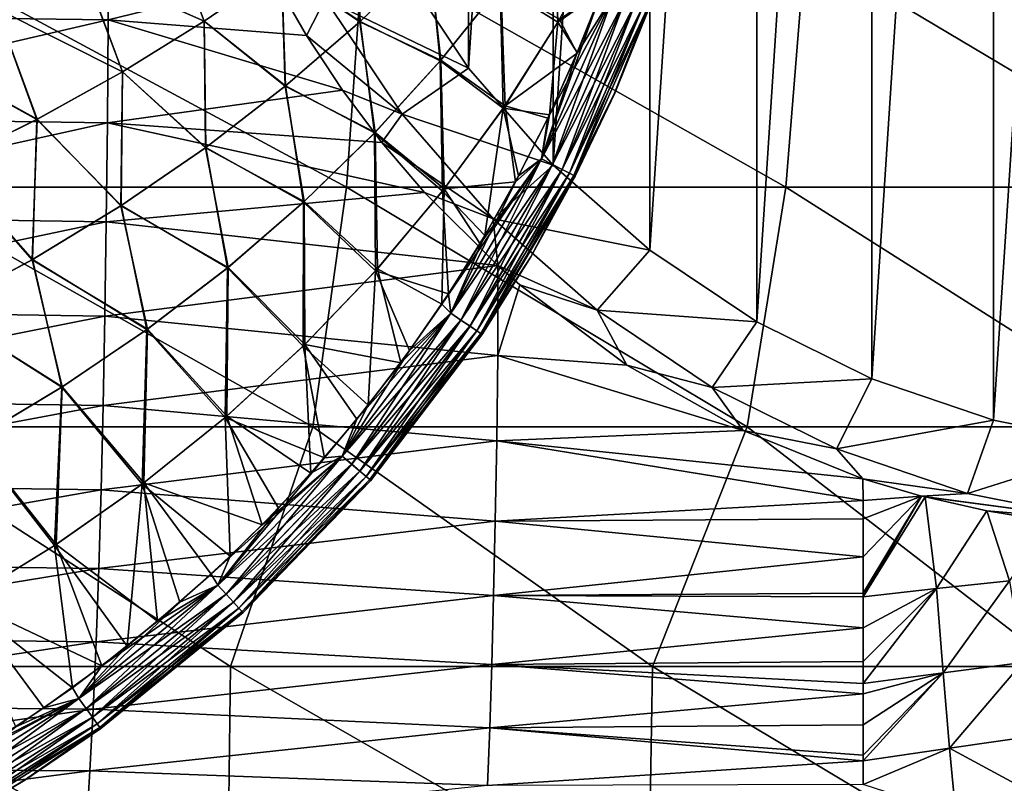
# Model space of a CAD drawing. Header units: metres. Extents: x -82 to 113, y -109 to 109.
# Tile 175 of 256: x 70 to 83, y -17 to -7. Entities that reach past the tile are written whole.
import ezdxf

# ---------------------------------------------------------------- set-up
doc = ezdxf.new("R2010")
doc.units = ezdxf.units.M
doc.layers.add('solid_20_382_013_XXX', color=7, linetype='CONTINUOUS')

msp = doc.modelspace()

# ---------------------------------------------------------------- linework, layer by layer
at = {"layer": 'solid_20_382_013_XXX'}
for points in [[(84.927589, 12.888786, -54.351067), (84.927589, -12.888786, -54.351067), (83.266129, -12.557037, -54.496426)], [(84.927589, 12.888786, -54.351067), (83.266129, -12.557037, -54.496426), (83.266129, 12.557037, -54.496426)], [(83.266129, 12.557037, -54.496426), (83.266129, -12.557037, -54.496426), (81.662025, -12.010443, -54.636765)], [(83.266129, 12.557037, -54.496426), (81.662025, -12.010443, -54.636765), (81.662025, 12.010443, -54.636765)], [(81.662025, 12.010443, -54.636765), (81.662025, -12.010443, -54.636765), (80.142632, -11.258298, -54.769695)], [(81.662025, 12.010443, -54.636765), (80.142632, -11.258298, -54.769695), (80.142632, 11.258298, -54.769695)], [(80.142632, 11.258298, -54.769695), (80.142632, -11.258298, -54.769695), (78.734116, -10.313551, -54.892925)], [(80.142632, 11.258298, -54.769695), (78.734116, -10.313551, -54.892925), (78.734116, 10.313551, -54.892925)], [(78.734116, 10.313551, -54.892925), (78.734116, -10.313551, -54.892925), (77.460548, -9.192389, -55.004349)], [(78.734116, 10.313551, -54.892925), (77.460548, -9.192389, -55.004349), (77.460548, 9.192389, -55.004349)], [(77.460548, 9.192389, -55.004349), (77.460548, -9.192389, -55.004349), (76.343651, -7.913951, -55.102062)], [(77.460548, 9.192389, -55.004349), (76.343651, -7.913951, -55.102062), (76.343651, 7.913951, -55.102062)], [(76.343651, 7.913951, -55.102062), (76.343651, -7.913951, -55.102062), (75.402496, -6.500056, -55.184402)], [(76.761856, -6.830981, 27.934635), (77.477837, -5.815516, 27.95256), (77.521942, -7.308063, 27.980141)], [(77.477837, -5.815516, 27.95256), (78.155754, -6.140581, 27.990829), (77.521942, -7.308063, 27.980141)], [(71.60228, -5.8742, -48.603638), (71.594124, -7.277799, -48.46014), (66.092468, -7.206246, -49.141731)], [(73.779793, -6.738573, -48.262875), (71.594124, -7.277799, -48.46014), (71.60228, -5.8742, -48.603638)], [(73.877312, -6.595323, 27.796591), (74.840897, -5.86498, 27.828466), (74.913094, -7.29814, 27.85656)], [(74.908516, -7.302329, 31.215281), (74.842857, -5.863422, 31.243177), (73.87925, -6.593923, 31.275057)], [(74.840897, -5.86498, 27.828466), (75.827354, -6.412498, 27.88308), (74.913094, -7.29814, 27.85656)], [(74.908516, -7.302329, 31.215281), (75.822823, -6.417148, 31.188766), (74.842857, -5.863422, 31.243177)], [(72.858017, -7.2948, 31.307398), (72.377457, -6.018793, 31.350983), (71.268738, -6.590271, 31.388796)], [(71.270485, -6.589414, 27.682972), (72.379265, -6.017814, 27.720791), (72.856117, -7.29604, 27.764254)], [(72.858017, -7.2948, 31.307398), (73.87925, -6.593923, 31.275057), (72.377457, -6.018793, 31.350983)], [(72.379265, -6.017814, 27.720791), (73.877312, -6.595323, 27.796591), (72.856117, -7.29604, 27.764254)], [(77.521942, -7.308063, 27.980141), (78.155754, -6.140581, 27.990829), (78.096001, -6.904829, 28.000786)], [(68.688675, -9.482674, -24.160265), (74.734612, -9.482674, -24.412577), (68.873581, -6.320729, -24.160778)], [(74.734612, -9.482674, -24.412577), (74.956001, -6.320729, -24.413805), (68.873581, -6.320729, -24.160778)], [(74.734612, -9.482674, -24.412577), (80.5271, -9.482674, -24.695971), (74.956001, -6.320729, -24.413805)], [(80.5271, -9.482674, -24.695971), (80.78196, -6.320729, -24.698122), (74.956001, -6.320729, -24.413805)], [(80.5271, -9.482674, -24.695971), (86.085083, -9.482674, -25.011608), (80.78196, -6.320729, -24.698122)], [(86.085083, -9.482674, -25.011608), (86.37085, -6.320729, -25.014883), (80.78196, -6.320729, -24.698122)], [(75.977089, -7.808372, 31.155506), (75.822823, -6.417148, 31.188766), (74.908516, -7.302329, 31.215281)], [(74.913094, -7.29814, 27.85656), (75.827354, -6.412498, 27.88308), (75.969414, -7.817344, 27.916031)], [(75.977089, -7.808372, 31.155506), (76.769302, -6.821096, 31.136894), (75.822823, -6.417148, 31.188766)], [(75.827354, -6.412498, 27.88308), (76.761856, -6.830981, 27.934635), (75.969414, -7.817344, 27.916031)], [(71.782143, -7.961185, 31.340015), (71.268738, -6.590271, 31.388796), (70.113861, -7.128343, 31.426619)], [(70.115524, -7.127607, 27.645144), (71.270485, -6.589414, 27.682972), (71.780296, -7.962267, 27.73164)], [(71.782143, -7.961185, 31.340015), (72.858017, -7.2948, 31.307398), (71.268738, -6.590271, 31.388796)], [(71.270485, -6.589414, 27.682972), (72.856117, -7.29604, 27.764254), (71.780296, -7.962267, 27.73164)], [(72.856117, -7.29604, 27.764254), (73.877312, -6.595323, 27.796591), (73.928871, -8.14923, 27.829449)], [(73.924316, -8.152953, 31.242384), (73.87925, -6.593923, 31.275057), (72.858017, -7.2948, 31.307398)], [(73.877312, -6.595323, 27.796591), (74.913094, -7.29814, 27.85656), (73.928871, -8.14923, 27.829449)], [(73.924316, -8.152953, 31.242384), (74.908516, -7.302329, 31.215281), (73.87925, -6.593923, 31.275057)], [(75.402496, -6.500056, -55.184402), (76.343651, -7.913951, -55.102062), (74.452614, -7.000053, -54.263687)], [(73.779793, -6.738573, -48.262875), (74.209167, -7.484582, -48.119694), (71.594124, -7.277799, -48.46014)], [(74.452614, -7.000053, -54.263687), (74.209167, -7.484582, -48.119694), (73.779793, -6.738573, -48.262875)], [(75.969414, -7.817344, 27.916031), (76.761856, -6.830981, 27.934635), (76.801994, -8.441924, 27.968954)], [(75.977089, -7.808372, 31.155506), (76.824463, -8.408965, 31.102421), (76.769302, -6.821096, 31.136894)], [(76.761856, -6.830981, 27.934635), (77.521942, -7.308063, 27.980141), (76.801994, -8.441924, 27.968954)], [(76.769302, -6.821096, 31.136894), (76.824463, -8.408965, 31.102421), (77.543243, -7.271753, 31.091225)], [(74.452614, -7.000053, -54.263687), (75.466141, -8.522694, -54.175014), (74.209167, -7.484582, -48.119694)], [(76.343651, -7.913951, -55.102062), (75.466141, -8.522694, -54.175014), (74.452614, -7.000053, -54.263687)], [(77.306084, -9.10983, 31.043098), (78.255905, -6.945954, 31.042444), (77.388344, -8.573904, 31.071577)], [(78.409042, -7.002637, 30.969713), (78.255905, -6.945954, 31.042444), (77.306084, -9.10983, 31.043098)], [(77.451309, -9.184256, 30.970144), (78.409042, -7.002637, 30.969713), (77.306084, -9.10983, 31.043098)], [(78.096001, -6.904829, 28.000786), (78.256508, -6.946244, 28.029467), (77.306633, -9.110206, 28.028814)], [(77.777405, -7.709579, 28.000496), (78.096001, -6.904829, 28.000786), (77.306633, -9.110206, 28.028814)], [(77.451828, -9.184612, 28.101948), (77.306633, -9.110206, 28.028814), (78.256508, -6.946244, 28.029467)], [(78.255905, -6.945954, 31.042444), (77.773872, -7.717967, 31.071217), (77.388344, -8.573904, 31.071577)], [(78.543983, -7.052608, 30.853439), (78.409042, -7.002637, 30.969713), (77.451309, -9.184256, 30.970144)], [(77.451828, -9.184612, 28.101948), (78.256508, -6.946244, 28.029467), (78.409599, -7.002914, 28.102379)], [(77.451828, -9.184612, 28.101948), (78.409599, -7.002914, 28.102379), (77.579636, -9.250142, 28.218575)], [(77.521942, -7.308063, 27.980141), (78.096001, -6.904829, 28.000786), (77.777405, -7.709579, 28.000496)], [(77.543243, -7.271753, 31.091225), (77.773872, -7.717967, 31.071217), (78.103371, -6.884923, 31.070919)], [(78.409599, -7.002914, 28.102379), (78.544441, -7.052847, 28.218811), (77.579636, -9.250142, 28.218575)], [(78.255905, -6.945954, 31.042444), (78.103371, -6.884923, 31.070919), (77.773872, -7.717967, 31.071217)], [(70.654625, -8.588213, 31.372726), (70.113861, -7.128343, 31.426619), (68.916222, -7.62891, 31.464252)], [(68.917793, -7.62829, 27.607506), (70.115524, -7.127607, 27.645144), (70.652863, -8.589139, 27.698933)], [(70.654625, -8.588213, 31.372726), (71.782143, -7.961185, 31.340015), (70.113861, -7.128343, 31.426619)], [(70.115524, -7.127607, 27.645144), (71.780296, -7.962267, 27.73164), (70.652863, -8.589139, 27.698933)], [(77.579216, -9.249836, 30.853678), (78.543983, -7.052608, 30.853439), (77.451309, -9.184256, 30.970144)], [(78.645645, -7.090277, 30.703522), (78.543983, -7.052608, 30.853439), (77.579216, -9.249836, 30.853678)], [(77.675499, -9.299233, 30.703611), (78.645645, -7.090277, 30.703522), (77.579216, -9.249836, 30.853678)], [(77.579636, -9.250142, 28.218575), (78.544441, -7.052847, 28.218811), (77.675766, -9.299465, 28.368742)], [(77.675499, -9.299233, 30.703611), (78.705559, -7.112503, 30.536558), (78.645645, -7.090277, 30.703522)], [(77.675499, -9.299233, 30.703611), (77.73214, -9.328334, 30.536562), (78.705559, -7.112503, 30.536558)], [(78.544441, -7.052847, 28.218811), (78.64595, -7.090459, 28.368832), (77.675766, -9.299465, 28.368742)], [(77.675766, -9.299465, 28.368742), (78.64595, -7.090459, 28.368832), (77.73214, -9.328427, 28.535328)], [(78.64595, -7.090459, 28.368832), (78.705566, -7.112576, 28.535278), (77.73214, -9.328427, 28.535328)], [(78.705559, -7.112503, 30.536558), (77.73214, -9.328334, 30.536562), (78.270073, -8.242243, 30.371443)], [(77.73214, -9.328427, 28.535328), (78.705566, -7.112576, 28.535278), (78.269562, -8.243405, 28.700264)], [(78.705566, -7.112576, 28.535278), (78.724411, -7.118402, 28.700699), (78.269562, -8.243405, 28.700264)], [(78.269562, -8.243405, 28.700264), (78.724411, -7.118402, 28.700699), (78.270073, -8.242243, 30.371443)], [(78.705559, -7.112503, 30.536558), (78.270073, -8.242243, 30.371443), (78.724808, -7.117342, 30.371008)], [(78.724411, -7.118402, 28.700699), (78.724808, -7.117342, 30.371008), (78.270073, -8.242243, 30.371443)], [(71.594124, -7.277799, -48.46014), (66.080772, -8.555921, -48.950832), (66.092468, -7.206246, -49.141731)], [(71.594124, -7.277799, -48.46014), (71.582573, -8.63508, -48.255341), (66.080772, -8.555921, -48.950832)], [(74.682999, -8.203269, -47.95396), (71.582573, -8.63508, -48.255341), (71.594124, -7.277799, -48.46014)], [(74.209167, -7.484582, -48.119694), (74.682999, -8.203269, -47.95396), (71.594124, -7.277799, -48.46014)], [(71.780296, -7.962267, 27.73164), (72.856117, -7.29604, 27.764254), (72.878258, -8.960013, 27.801928)], [(72.873779, -8.963274, 31.269897), (72.858017, -7.2948, 31.307398), (71.782143, -7.961185, 31.340015)], [(72.856117, -7.29604, 27.764254), (73.928871, -8.14923, 27.829449), (72.878258, -8.960013, 27.801928)], [(72.873779, -8.963274, 31.269897), (73.924316, -8.152953, 31.242384), (72.858017, -7.2948, 31.307398)], [(75.111702, -8.761108, 31.174667), (74.908516, -7.302329, 31.215281), (73.924316, -8.152953, 31.242384)], [(73.928871, -8.14923, 27.829449), (74.913094, -7.29814, 27.85656), (75.103928, -8.769159, 27.896875)], [(75.111702, -8.761108, 31.174667), (75.977089, -7.808372, 31.155506), (74.908516, -7.302329, 31.215281)], [(74.913094, -7.29814, 27.85656), (75.969414, -7.817344, 27.916031), (75.103928, -8.769159, 27.896875)], [(76.801994, -8.441924, 27.968954), (77.521942, -7.308063, 27.980141), (77.410057, -8.528517, 28.000156)], [(77.543243, -7.271753, 31.091225), (76.824463, -8.408965, 31.102421), (77.773872, -7.717967, 31.071217)], [(77.521942, -7.308063, 27.980141), (77.777405, -7.709579, 28.000496), (77.410057, -8.528517, 28.000156)], [(75.466141, -8.522694, -54.175014), (74.682999, -8.203269, -47.95396), (74.209167, -7.484582, -48.119694)], [(69.47937, -9.171614, 31.40534), (70.654625, -8.588213, 31.372726), (68.916222, -7.62891, 31.464252)], [(68.917793, -7.62829, 27.607506), (70.652863, -8.589139, 27.698933), (69.477707, -9.172392, 27.666325)], [(76.824463, -8.408965, 31.102421), (77.388344, -8.573904, 31.071577), (77.773872, -7.717967, 31.071217)], [(77.410057, -8.528517, 28.000156), (77.777405, -7.709579, 28.000496), (77.306633, -9.110206, 28.028814)], [(75.103928, -8.769159, 27.896875), (75.969414, -7.817344, 27.916031), (75.999603, -9.536253, 27.957354)], [(75.111702, -8.761108, 31.174667), (76.022797, -9.506663, 31.114031), (75.977089, -7.808372, 31.155506)], [(76.343651, -7.913951, -55.102062), (77.460548, -9.192389, -55.004349), (75.466141, -8.522694, -54.175014)], [(75.969414, -7.817344, 27.916031), (76.801994, -8.441924, 27.968954), (75.999603, -9.536253, 27.957354)], [(75.977089, -7.808372, 31.155506), (76.022797, -9.506663, 31.114031), (76.824463, -8.408965, 31.102421)], [(70.652863, -8.589139, 27.698933), (71.780296, -7.962267, 27.73164), (71.764824, -9.724735, 27.774178)], [(71.76049, -9.72754, 31.297638), (71.782143, -7.961185, 31.340015), (70.654625, -8.588213, 31.372726)], [(71.76049, -9.72754, 31.297638), (72.873779, -8.963274, 31.269897), (71.782143, -7.961185, 31.340015)], [(71.780296, -7.962267, 27.73164), (72.878258, -8.960013, 27.801928), (71.764824, -9.724735, 27.774178)], [(74.176575, -9.673845, 31.19425), (73.924316, -8.152953, 31.242384), (72.873779, -8.963274, 31.269897)], [(72.878258, -8.960013, 27.801928), (73.928871, -8.14923, 27.829449), (74.168808, -9.680977, 27.877302)], [(74.176575, -9.673845, 31.19425), (75.111702, -8.761108, 31.174667), (73.924316, -8.152953, 31.242384)], [(73.928871, -8.14923, 27.829449), (75.103928, -8.769159, 27.896875), (74.168808, -9.680977, 27.877302)], [(74.682999, -8.203269, -47.95396), (75.20118, -8.89353, -47.765659), (71.582573, -8.63508, -48.255341)], [(75.466141, -8.522694, -54.175014), (75.20118, -8.89353, -47.765659), (74.682999, -8.203269, -47.95396)], [(77.73214, -9.328334, 30.536562), (77.74942, -9.338593, 30.371998), (78.270073, -8.242243, 30.371443)], [(77.73214, -9.328427, 28.535328), (78.269562, -8.243405, 28.700264), (77.748749, -9.339911, 28.699709)], [(77.748749, -9.339911, 28.699709), (78.269562, -8.243405, 28.700264), (77.74942, -9.338593, 30.371998)], [(78.269562, -8.243405, 28.700264), (78.270073, -8.242243, 30.371443), (77.74942, -9.338593, 30.371998)], [(76.824463, -8.408965, 31.102421), (76.022797, -9.506663, 31.114031), (76.962334, -9.41129, 31.071985)], [(76.824463, -8.408965, 31.102421), (76.962334, -9.41129, 31.071985), (77.388344, -8.573904, 31.071577)], [(71.582573, -8.63508, -48.255341), (66.065399, -9.855676, -48.697598), (66.080772, -8.555921, -48.950832)], [(75.466141, -8.522694, -54.175014), (76.668976, -9.899495, -54.069782), (75.20118, -8.89353, -47.765659)], [(77.460548, -9.192389, -55.004349), (76.668976, -9.899495, -54.069782), (75.466141, -8.522694, -54.175014)], [(75.999603, -9.536253, 27.957354), (76.801994, -8.441924, 27.968954), (76.5597, -10.123092, 27.999334)], [(76.801994, -8.441924, 27.968954), (77.003578, -9.334345, 27.999765), (76.5597, -10.123092, 27.999334)], [(76.801994, -8.441924, 27.968954), (77.410057, -8.528517, 28.000156), (77.003578, -9.334345, 27.999765)], [(77.003578, -9.334345, 27.999765), (77.410057, -8.528517, 28.000156), (77.306633, -9.110206, 28.028814)], [(71.582573, -8.63508, -48.255341), (71.567406, -9.939628, -47.984127), (66.065399, -9.855676, -48.697598)], [(69.477707, -9.172392, 27.666325), (70.652863, -8.589139, 27.698933), (70.592506, -10.437886, 27.746386)], [(70.588371, -10.440251, 31.32542), (70.654625, -8.588213, 31.372726), (69.47937, -9.171614, 31.40534)], [(70.588371, -10.440251, 31.32542), (71.76049, -9.72754, 31.297638), (70.654625, -8.588213, 31.372726)], [(70.652863, -8.589139, 27.698933), (71.764824, -9.724735, 27.774178), (70.592506, -10.437886, 27.746386)], [(75.76342, -9.553485, -47.555119), (71.567406, -9.939628, -47.984127), (71.582573, -8.63508, -48.255341)], [(75.20118, -8.89353, -47.765659), (75.76342, -9.553485, -47.555119), (71.582573, -8.63508, -48.255341)], [(77.306084, -9.10983, 31.043098), (77.388344, -8.573904, 31.071577), (76.962334, -9.41129, 31.071985)], [(74.168808, -9.680977, 27.877302), (75.103928, -8.769159, 27.896875), (75.118523, -10.585131, 27.945431)], [(74.176575, -9.673845, 31.19425), (75.142029, -10.558894, 31.125971), (75.111702, -8.761108, 31.174667)], [(75.103928, -8.769159, 27.896875), (75.999603, -9.536253, 27.957354), (75.118523, -10.585131, 27.945431)], [(75.111702, -8.761108, 31.174667), (75.142029, -10.558894, 31.125971), (76.022797, -9.506663, 31.114031)], [(76.668976, -9.899495, -54.069782), (75.76342, -9.553485, -47.555119), (75.20118, -8.89353, -47.765659)], [(73.175125, -10.541126, 31.214121), (72.873779, -8.963274, 31.269897), (71.76049, -9.72754, 31.297638)], [(71.764824, -9.724735, 27.774178), (72.878258, -8.960013, 27.801928), (73.167488, -10.547352, 27.857443)], [(73.175125, -10.541126, 31.214121), (74.176575, -9.673845, 31.19425), (72.873779, -8.963274, 31.269897)], [(72.878258, -8.960013, 27.801928), (74.168808, -9.680977, 27.877302), (73.167488, -10.547352, 27.857443)], [(69.363686, -11.097516, 31.353052), (70.588371, -10.440251, 31.32542), (69.47937, -9.171614, 31.40534)], [(69.477707, -9.172392, 27.666325), (70.592506, -10.437886, 27.746386), (69.367569, -11.095563, 27.718744)], [(77.306084, -9.10983, 31.043098), (76.495949, -10.229874, 31.072437), (75.99044, -11.027136, 31.072933)], [(76.107712, -11.146915, 31.043964), (77.306084, -9.10983, 31.043098), (75.99044, -11.027136, 31.072933)], [(77.451309, -9.184256, 30.970144), (77.306084, -9.10983, 31.043098), (76.107712, -11.146915, 31.043964)], [(76.243088, -11.237806, 30.970722), (77.451309, -9.184256, 30.970144), (76.107712, -11.146915, 31.043964)], [(77.003578, -9.334345, 27.999765), (77.306633, -9.110206, 28.028814), (76.108215, -11.147366, 28.027946)], [(76.243553, -11.238235, 28.101372), (76.108215, -11.147366, 28.027946), (77.306633, -9.110206, 28.028814)], [(77.579216, -9.249836, 30.853678), (77.451309, -9.184256, 30.970144), (76.243088, -11.237806, 30.970722)], [(76.243553, -11.238235, 28.101372), (77.306633, -9.110206, 28.028814), (77.451828, -9.184612, 28.101948)], [(76.243553, -11.238235, 28.101372), (77.451828, -9.184612, 28.101948), (76.362602, -11.318209, 28.218256)], [(77.451828, -9.184612, 28.101948), (77.579636, -9.250142, 28.218575), (76.362602, -11.318209, 28.218256)], [(77.306084, -9.10983, 31.043098), (76.962334, -9.41129, 31.071985), (76.495949, -10.229874, 31.072437)], [(77.460548, -9.192389, -55.004349), (78.734116, -10.313551, -54.892925), (76.668976, -9.899495, -54.069782)], [(76.5597, -10.123092, 27.999334), (77.003578, -9.334345, 27.999765), (76.108215, -11.147366, 28.027946)], [(76.362236, -11.317843, 30.853996), (77.579216, -9.249836, 30.853678), (76.243088, -11.237806, 30.970722)], [(77.675499, -9.299233, 30.703611), (77.579216, -9.249836, 30.853678), (76.362236, -11.317843, 30.853996)], [(76.45182, -11.378067, 30.703739), (77.675499, -9.299233, 30.703611), (76.362236, -11.317843, 30.853996)], [(76.362602, -11.318209, 28.218256), (77.579636, -9.250142, 28.218575), (76.452049, -11.37834, 28.368616)], [(76.45182, -11.378067, 30.703739), (77.73214, -9.328334, 30.536562), (77.675499, -9.299233, 30.703611)], [(76.45182, -11.378067, 30.703739), (76.504395, -11.413464, 30.536575), (77.73214, -9.328334, 30.536562)], [(77.579636, -9.250142, 28.218575), (77.675766, -9.299465, 28.368742), (76.452049, -11.37834, 28.368616)], [(76.452049, -11.37834, 28.368616), (77.675766, -9.299465, 28.368742), (76.504387, -11.413577, 28.53537)], [(77.675766, -9.299465, 28.368742), (77.73214, -9.328427, 28.535328), (76.504387, -11.413577, 28.53537)], [(76.504387, -11.413577, 28.53537), (77.73214, -9.328427, 28.535328), (77.163658, -10.404148, 28.699036)], [(77.73214, -9.328334, 30.536562), (76.504395, -11.413464, 30.536575), (77.74942, -9.338593, 30.371998)], [(76.504395, -11.413464, 30.536575), (77.164528, -10.40267, 30.372669), (77.74942, -9.338593, 30.371998)], [(77.73214, -9.328427, 28.535328), (77.748749, -9.339911, 28.699709), (77.163658, -10.404148, 28.699036)], [(77.163658, -10.404148, 28.699036), (77.748749, -9.339911, 28.699709), (77.164528, -10.40267, 30.372669)], [(77.748749, -9.339911, 28.699709), (77.74942, -9.338593, 30.371998), (77.164528, -10.40267, 30.372669)], [(76.022797, -9.506663, 31.114031), (76.495949, -10.229874, 31.072437), (76.962334, -9.41129, 31.071985)], [(68.317741, -12.644617, -24.153273), (74.290352, -12.644617, -24.402271), (68.688675, -9.482674, -24.160265)], [(74.290352, -12.644617, -24.402271), (74.734612, -9.482674, -24.412577), (68.688675, -9.482674, -24.160265)], [(75.76342, -9.553485, -47.555119), (76.729141, -10.518274, -47.183372), (71.567406, -9.939628, -47.984127)], [(74.290352, -12.644617, -24.402271), (80.015556, -12.644617, -24.681705), (74.734612, -9.482674, -24.412577)], [(80.015556, -12.644617, -24.681705), (80.5271, -9.482674, -24.695971), (74.734612, -9.482674, -24.412577)], [(75.118523, -10.585131, 27.945431), (75.999603, -9.536253, 27.957354), (76.079788, -10.892063, 27.998863)], [(76.022797, -9.506663, 31.114031), (75.142029, -10.558894, 31.125971), (75.99044, -11.027136, 31.072933)], [(76.668976, -9.899495, -54.069782), (76.729141, -10.518274, -47.183372), (75.76342, -9.553485, -47.555119)], [(76.022797, -9.506663, 31.114031), (75.99044, -11.027136, 31.072933), (76.495949, -10.229874, 31.072437)], [(75.999603, -9.536253, 27.957354), (76.5597, -10.123092, 27.999334), (76.079788, -10.892063, 27.998863)], [(80.015556, -12.644617, -24.681705), (85.511436, -12.644617, -24.992735), (80.5271, -9.482674, -24.695971)], [(85.511436, -12.644617, -24.992735), (86.085083, -9.482674, -25.011608), (80.5271, -9.482674, -24.695971)], [(72.110786, -11.357496, 31.234148), (71.76049, -9.72754, 31.297638), (70.588371, -10.440251, 31.32542)], [(70.592506, -10.437886, 27.746386), (71.764824, -9.724735, 27.774178), (72.103371, -11.362838, 27.837425)], [(72.110786, -11.357496, 31.234148), (73.175125, -10.541126, 31.214121), (71.76049, -9.72754, 31.297638)], [(71.764824, -9.724735, 27.774178), (73.167488, -10.547352, 27.857443), (72.103371, -11.362838, 27.837425)], [(73.167488, -10.547352, 27.857443), (74.168808, -9.680977, 27.877302), (74.162521, -11.582641, 27.933275)], [(73.175125, -10.541126, 31.214121), (74.185951, -11.559708, 31.138147), (74.176575, -9.673845, 31.19425)], [(74.168808, -9.680977, 27.877302), (75.118523, -10.585131, 27.945431), (74.162521, -11.582641, 27.933275)], [(74.176575, -9.673845, 31.19425), (74.185951, -11.559708, 31.138147), (75.142029, -10.558894, 31.125971)], [(71.567406, -9.939628, -47.984127), (66.046112, -11.099359, -48.377197), (66.065399, -9.855676, -48.697598)], [(71.567406, -9.939628, -47.984127), (71.548431, -11.185042, -47.641415), (66.046112, -11.099359, -48.377197)], [(76.729141, -10.518274, -47.183372), (71.548431, -11.185042, -47.641415), (71.567406, -9.939628, -47.984127)], [(76.668976, -9.899495, -54.069782), (78.040535, -11.106921, -53.949783), (76.729141, -10.518274, -47.183372)], [(78.734116, -10.313551, -54.892925), (78.040535, -11.106921, -53.949783), (76.668976, -9.899495, -54.069782)], [(76.079788, -10.892063, 27.998863), (76.5597, -10.123092, 27.999334), (76.108215, -11.147366, 28.027946)], [(78.734116, -10.313551, -54.892925), (80.142632, -11.258298, -54.769695), (78.040535, -11.106921, -53.949783)], [(70.987869, -12.118141, 31.254198), (70.588371, -10.440251, 31.32542), (69.363686, -11.097516, 31.353052)], [(69.367569, -11.095563, 27.718744), (70.592506, -10.437886, 27.746386), (70.980789, -12.122643, 27.817389)], [(70.987869, -12.118141, 31.254198), (72.110786, -11.357496, 31.234148), (70.588371, -10.440251, 31.32542)], [(70.592506, -10.437886, 27.746386), (72.103371, -11.362838, 27.837425), (70.980789, -12.122643, 27.817389)], [(76.504387, -11.413577, 28.53537), (77.163658, -10.404148, 28.699036), (76.516991, -11.431253, 28.69825)], [(76.504395, -11.413464, 30.536575), (76.51799, -11.429759, 30.373455), (77.164528, -10.40267, 30.372669)], [(76.516991, -11.431253, 28.69825), (77.163658, -10.404148, 28.699036), (76.51799, -11.429759, 30.373455)], [(77.163658, -10.404148, 28.699036), (77.164528, -10.40267, 30.372669), (76.51799, -11.429759, 30.373455)], [(76.729141, -10.518274, -47.183372), (76.731628, -11.705032, -46.790325), (71.548431, -11.185042, -47.641415)], [(72.103371, -11.362838, 27.837425), (73.167488, -10.547352, 27.857443), (73.135361, -12.522865, 27.920971)], [(72.110786, -11.357496, 31.234148), (73.158333, -12.50315, 31.150471), (73.175125, -10.541126, 31.214121)], [(73.167488, -10.547352, 27.857443), (74.162521, -11.582641, 27.933275), (73.135361, -12.522865, 27.920971)], [(73.175125, -10.541126, 31.214121), (73.158333, -12.50315, 31.150471), (74.185951, -11.559708, 31.138147)], [(74.162521, -11.582641, 27.933275), (75.118523, -10.585131, 27.945431), (75.019394, -12.358865, 27.997814)], [(75.142029, -10.558894, 31.125971), (74.185951, -11.559708, 31.138147), (75.448463, -11.798759, 31.073469)], [(75.118523, -10.585131, 27.945431), (75.565628, -11.638315, 27.998356), (75.019394, -12.358865, 27.997814)], [(75.118523, -10.585131, 27.945431), (76.079788, -10.892063, 27.998863), (75.565628, -11.638315, 27.998356)], [(75.142029, -10.558894, 31.125971), (75.448463, -11.798759, 31.073469), (75.99044, -11.027136, 31.072933)], [(77.018105, -10.772486, -47.070572), (76.731628, -11.705032, -46.790325), (76.729141, -10.518274, -47.183372)], [(78.040535, -11.106921, -53.949783), (77.018105, -10.772486, -47.070572), (76.729141, -10.518274, -47.183372)], [(77.018105, -10.772486, -47.070572), (78.432129, -11.831261, -46.516457), (76.731628, -11.705032, -46.790325)], [(78.040535, -11.106921, -53.949783), (78.432129, -11.831261, -46.516457), (77.018105, -10.772486, -47.070572)], [(75.565628, -11.638315, 27.998356), (76.079788, -10.892063, 27.998863), (76.108215, -11.147366, 28.027946)], [(76.107712, -11.146915, 31.043964), (75.99044, -11.027136, 31.072933), (75.448463, -11.798759, 31.073469)], [(71.548431, -11.185042, -47.641415), (66.022705, -12.280837, -47.984821), (66.046112, -11.099359, -48.377197)], [(69.812592, -12.819639, 31.274128), (70.987869, -12.118141, 31.254198), (69.363686, -11.097516, 31.353052)], [(69.367569, -11.095563, 27.718744), (70.980789, -12.122643, 27.817389), (69.805946, -12.823352, 27.797474)], [(74.678658, -13.029653, 31.045019), (76.107712, -11.146915, 31.043964), (74.872078, -12.542107, 31.074043)], [(76.243088, -11.237806, 30.970722), (76.107712, -11.146915, 31.043964), (74.678658, -13.029653, 31.045019)], [(75.565628, -11.638315, 27.998356), (76.108215, -11.147366, 28.027946), (74.679092, -13.030164, 28.026896)], [(74.802673, -13.136222, 28.100674), (74.679092, -13.030164, 28.026896), (76.108215, -11.147366, 28.027946)], [(74.802673, -13.136222, 28.100674), (76.108215, -11.147366, 28.027946), (76.243553, -11.238235, 28.101372)], [(76.107712, -11.146915, 31.043964), (75.448463, -11.798759, 31.073469), (74.872078, -12.542107, 31.074043)], [(78.040535, -11.106921, -53.949783), (79.557381, -12.124325, -53.817078), (78.432129, -11.831261, -46.516457)], [(80.142632, -11.258298, -54.769695), (79.557381, -12.124325, -53.817078), (78.040535, -11.106921, -53.949783)], [(71.548431, -11.185042, -47.641415), (71.525429, -12.364993, -47.222202), (66.022705, -12.280837, -47.984821)], [(76.731628, -11.705032, -46.790325), (71.525429, -12.364993, -47.222202), (71.548431, -11.185042, -47.641415)], [(74.802277, -13.135737, 30.97142), (76.243088, -11.237806, 30.970722), (74.678658, -13.029653, 31.045019)], [(76.362236, -11.317843, 30.853996), (76.243088, -11.237806, 30.970722), (74.802277, -13.135737, 30.97142)], [(74.802673, -13.136222, 28.100674), (76.243553, -11.238235, 28.101372), (74.911293, -13.229488, 28.217869)], [(76.243553, -11.238235, 28.101372), (76.362602, -11.318209, 28.218256), (74.911293, -13.229488, 28.217869)], [(80.142632, -11.258298, -54.769695), (81.662025, -12.010443, -54.636765), (79.557381, -12.124325, -53.817078)], [(70.980789, -12.122643, 27.817389), (72.103371, -11.362838, 27.837425), (72.04126, -13.400256, 27.908613)], [(70.987869, -12.118141, 31.254198), (72.063408, -13.383616, 31.162853), (72.110786, -11.357496, 31.234148)], [(72.103371, -11.362838, 27.837425), (73.135361, -12.522865, 27.920971), (72.04126, -13.400256, 27.908613)], [(72.110786, -11.357496, 31.234148), (72.063408, -13.383616, 31.162853), (73.158333, -12.50315, 31.150471)], [(74.91098, -13.229076, 30.854385), (76.362236, -11.317843, 30.853996), (74.802277, -13.135737, 30.97142)], [(76.45182, -11.378067, 30.703739), (76.362236, -11.317843, 30.853996), (74.91098, -13.229076, 30.854385)], [(74.992607, -13.299218, 30.703894), (76.45182, -11.378067, 30.703739), (74.91098, -13.229076, 30.854385)], [(74.911293, -13.229488, 28.217869), (76.362602, -11.318209, 28.218256), (74.99279, -13.299523, 28.368464)], [(74.992607, -13.299218, 30.703894), (76.504395, -11.413464, 30.536575), (76.45182, -11.378067, 30.703739)], [(74.992607, -13.299218, 30.703894), (75.040359, -13.340331, 30.536592), (76.504395, -11.413464, 30.536575)], [(76.362602, -11.318209, 28.218256), (76.452049, -11.37834, 28.368616), (74.99279, -13.299523, 28.368464)], [(74.99279, -13.299523, 28.368464), (76.452049, -11.37834, 28.368616), (75.040337, -13.340458, 28.535408)], [(76.452049, -11.37834, 28.368616), (76.504387, -11.413577, 28.53537), (75.040337, -13.340458, 28.535408)], [(75.040337, -13.340458, 28.535408), (76.504387, -11.413577, 28.53537), (76.516991, -11.431253, 28.69825)], [(76.504395, -11.413464, 30.536575), (75.040359, -13.340331, 30.536592), (76.51799, -11.429759, 30.373455)], [(75.040337, -13.340458, 28.535408), (76.516991, -11.431253, 28.69825), (75.051361, -13.356904, 28.696352)], [(75.040359, -13.340331, 30.536592), (75.052055, -13.356102, 30.375353), (76.51799, -11.429759, 30.373455)], [(75.051361, -13.356904, 28.696352), (76.516991, -11.431253, 28.69825), (75.052055, -13.356102, 30.375353)], [(76.516991, -11.431253, 28.69825), (76.51799, -11.429759, 30.373455), (75.052055, -13.356102, 30.375353)], [(73.135361, -12.522865, 27.920971), (74.162521, -11.582641, 27.933275), (74.442879, -13.051664, 27.997236)], [(74.185951, -11.559708, 31.138147), (73.158333, -12.50315, 31.150471), (74.263268, -13.254959, 31.074654)], [(74.162521, -11.582641, 27.933275), (75.019394, -12.358865, 27.997814), (74.442879, -13.051664, 27.997236)], [(74.185951, -11.559708, 31.138147), (74.263268, -13.254959, 31.074654), (74.872078, -12.542107, 31.074043)], [(74.185951, -11.559708, 31.138147), (74.872078, -12.542107, 31.074043), (75.448463, -11.798759, 31.073469)], [(75.019394, -12.358865, 27.997814), (75.565628, -11.638315, 27.998356), (74.679092, -13.030164, 28.026896)], [(76.731628, -11.705032, -46.790325), (76.715111, -12.830881, -46.317436), (71.525429, -12.364993, -47.222202)], [(79.964607, -12.692822, -45.929909), (76.715111, -12.830881, -46.317436), (76.731628, -11.705032, -46.790325)], [(78.432129, -11.831261, -46.516457), (79.964607, -12.692822, -45.929909), (76.731628, -11.705032, -46.790325)], [(79.557381, -12.124325, -53.817078), (79.964607, -12.692822, -45.929909), (78.432129, -11.831261, -46.516457)], [(81.662025, -12.010443, -54.636765), (81.193634, -12.93432, -53.673923), (79.557381, -12.124325, -53.817078)], [(81.662025, -12.010443, -54.636765), (83.266129, -12.557037, -54.496426), (81.193634, -12.93432, -53.673923)], [(69.805946, -12.823352, 27.797474), (70.980789, -12.122643, 27.817389), (70.886314, -14.210733, 27.896296)], [(69.812592, -12.819639, 31.274128), (70.907265, -14.196979, 31.175198), (70.987869, -12.118141, 31.254198)], [(70.980789, -12.122643, 27.817389), (72.04126, -13.400256, 27.908613), (70.886314, -14.210733, 27.896296)], [(70.987869, -12.118141, 31.254198), (70.907265, -14.196979, 31.175198), (72.063408, -13.383616, 31.162853)], [(79.557381, -12.124325, -53.817078), (81.193634, -12.93432, -53.673923), (79.964607, -12.692822, -45.929909)], [(71.525429, -12.364993, -47.222202), (65.995079, -13.395535, -47.517429), (66.022705, -12.280837, -47.984821)], [(71.525429, -12.364993, -47.222202), (71.498375, -13.475205, -46.723911), (65.995079, -13.395535, -47.517429)], [(76.715111, -12.830881, -46.317436), (71.498375, -13.475205, -46.723911), (71.525429, -12.364993, -47.222202)], [(74.442879, -13.051664, 27.997236), (75.019394, -12.358865, 27.997814), (74.679092, -13.030164, 28.026896)], [(72.04126, -13.400256, 27.908613), (73.135361, -12.522865, 27.920971), (73.201645, -14.351244, 27.995966)], [(73.158333, -12.50315, 31.150471), (72.063408, -13.383616, 31.162853), (73.622665, -13.936658, 31.075308)], [(73.135361, -12.522865, 27.920971), (74.442879, -13.051664, 27.997236), (73.83709, -13.715661, 27.996622)], [(73.135361, -12.522865, 27.920971), (73.83709, -13.715661, 27.996622), (73.201645, -14.351244, 27.995966)], [(73.158333, -12.50315, 31.150471), (73.622665, -13.936658, 31.075308), (74.263268, -13.254959, 31.074654)], [(74.678658, -13.029653, 31.045019), (74.872078, -12.542107, 31.074043), (74.263268, -13.254959, 31.074654)], [(83.266129, -12.557037, -54.496426), (82.92115, -13.52297, -53.522785), (81.193634, -12.93432, -53.673923)], [(83.266129, -12.557037, -54.496426), (84.927589, -12.888786, -54.351067), (82.92115, -13.52297, -53.522785)], [(67.413727, -15.806561, -24.126432), (73.206833, -15.806561, -24.364159), (68.317741, -12.644617, -24.153273)], [(73.206833, -15.806561, -24.364159), (74.290352, -12.644617, -24.402271), (68.317741, -12.644617, -24.153273)], [(73.206833, -15.806561, -24.364159), (78.767197, -15.806561, -24.630325), (74.290352, -12.644617, -24.402271)], [(78.767197, -15.806561, -24.630325), (80.015556, -12.644617, -24.681705), (74.290352, -12.644617, -24.402271)], [(79.964607, -12.692822, -45.929909), (81.543259, -13.327967, -45.369453), (76.715111, -12.830881, -46.317436)], [(78.767197, -15.806561, -24.630325), (84.110954, -15.806561, -24.926014), (80.015556, -12.644617, -24.681705)], [(81.193634, -12.93432, -53.673923), (81.543259, -13.327967, -45.369453), (79.964607, -12.692822, -45.929909)], [(84.110954, -15.806561, -24.926014), (85.511436, -12.644617, -24.992735), (80.015556, -12.644617, -24.681705)], [(69.805946, -12.823352, 27.797474), (70.886314, -14.210733, 27.896296), (69.677071, -14.950587, 27.884119)], [(69.812592, -12.819639, 31.274128), (69.696495, -14.939505, 31.187403), (70.907265, -14.196979, 31.175198)], [(76.715111, -12.830881, -46.317436), (76.695984, -13.886433, -45.76421), (71.498375, -13.475205, -46.723911)], [(81.543953, -13.613747, -45.204044), (76.695984, -13.886433, -45.76421), (76.715111, -12.830881, -46.317436)], [(81.543259, -13.327967, -45.369453), (81.543953, -13.613747, -45.204044), (76.715111, -12.830881, -46.317436)], [(81.193634, -12.93432, -53.673923), (82.92115, -13.52297, -53.522785), (81.543259, -13.327967, -45.369453)], [(84.927589, -12.888786, -54.351067), (84.710434, -13.880235, -53.366245), (82.92115, -13.52297, -53.522785)], [(74.678658, -13.029653, 31.045019), (73.622665, -13.936658, 31.075308), (72.949745, -14.587776, 31.07601)], [(73.036957, -14.730365, 31.046267), (74.678658, -13.029653, 31.045019), (72.949745, -14.587776, 31.07601)], [(74.802277, -13.135737, 30.97142), (74.678658, -13.029653, 31.045019), (73.036957, -14.730365, 31.046267)], [(74.442879, -13.051664, 27.997236), (74.679092, -13.030164, 28.026896), (73.037315, -14.730927, 28.02565)], [(73.147285, -14.850787, 28.09985), (73.037315, -14.730927, 28.02565), (74.679092, -13.030164, 28.026896)], [(73.83709, -13.715661, 27.996622), (74.442879, -13.051664, 27.997236), (73.037315, -14.730927, 28.02565)], [(73.147285, -14.850787, 28.09985), (74.679092, -13.030164, 28.026896), (74.802673, -13.136222, 28.100674)], [(74.678658, -13.029653, 31.045019), (74.263268, -13.254959, 31.074654), (73.622665, -13.936658, 31.075308)], [(73.14695, -14.850258, 30.972246), (74.802277, -13.135737, 30.97142), (73.036957, -14.730365, 31.046267)], [(74.91098, -13.229076, 30.854385), (74.802277, -13.135737, 30.97142), (73.14695, -14.850258, 30.972246)], [(73.243568, -14.955646, 30.854841), (74.91098, -13.229076, 30.854385), (73.14695, -14.850258, 30.972246)], [(73.147285, -14.850787, 28.09985), (74.802673, -13.136222, 28.100674), (73.243828, -14.95609, 28.217415)], [(74.992607, -13.299218, 30.703894), (74.91098, -13.229076, 30.854385), (73.243568, -14.955646, 30.854841)], [(74.802673, -13.136222, 28.100674), (74.911293, -13.229488, 28.217869), (73.243828, -14.95609, 28.217415)], [(73.243828, -14.95609, 28.217415), (74.911293, -13.229488, 28.217869), (73.316147, -15.035042, 28.368286)], [(74.911293, -13.229488, 28.217869), (74.99279, -13.299523, 28.368464), (73.316147, -15.035042, 28.368286)], [(73.316002, -15.034719, 30.704071), (74.992607, -13.299218, 30.703894), (73.243568, -14.955646, 30.854841)], [(73.316002, -15.034719, 30.704071), (75.040359, -13.340331, 30.536592), (74.992607, -13.299218, 30.703894)], [(73.316002, -15.034719, 30.704071), (73.358215, -15.080914, 30.536608), (75.040359, -13.340331, 30.536592)], [(73.316147, -15.035042, 28.368286), (74.99279, -13.299523, 28.368464), (73.358185, -15.081043, 28.53545)], [(74.99279, -13.299523, 28.368464), (75.040337, -13.340458, 28.535408), (73.358185, -15.081043, 28.53545)], [(73.358185, -15.081043, 28.53545), (75.040337, -13.340458, 28.535408), (73.372009, -15.093678, 28.694042)], [(75.040359, -13.340331, 30.536592), (73.358215, -15.080914, 30.536608), (75.052055, -13.356102, 30.375353)], [(73.358215, -15.080914, 30.536608), (73.371841, -15.093835, 30.377666), (75.052055, -13.356102, 30.375353)], [(75.051361, -13.356904, 28.696352), (75.052055, -13.356102, 30.375353), (73.371841, -15.093835, 30.377666)], [(73.372009, -15.093678, 28.694042), (75.051361, -13.356904, 28.696352), (73.371841, -15.093835, 30.377666)], [(75.040337, -13.340458, 28.535408), (75.051361, -13.356904, 28.696352), (73.372009, -15.093678, 28.694042)], [(82.314857, -13.556698, -45.120693), (81.543953, -13.613747, -45.204044), (81.543259, -13.327967, -45.369453)], [(82.92115, -13.52297, -53.522785), (82.314857, -13.556698, -45.120693), (81.543259, -13.327967, -45.369453)], [(71.498375, -13.475205, -46.723911), (65.963356, -14.441392, -46.974842), (65.995079, -13.395535, -47.517429)], [(71.498375, -13.475205, -46.723911), (71.467384, -14.513757, -46.146755), (65.963356, -14.441392, -46.974842)], [(70.886314, -14.210733, 27.896296), (72.04126, -13.400256, 27.908613), (71.841972, -15.537062, 27.994499)], [(72.063408, -13.383616, 31.162853), (70.907265, -14.196979, 31.175198), (72.244705, -15.208094, 31.076767)], [(76.695984, -13.886433, -45.76421), (71.467384, -14.513757, -46.146755), (71.498375, -13.475205, -46.723911)], [(72.04126, -13.400256, 27.908613), (72.536354, -14.958654, 27.99526), (71.841972, -15.537062, 27.994499)], [(72.04126, -13.400256, 27.908613), (73.201645, -14.351244, 27.995966), (72.536354, -14.958654, 27.99526)], [(72.063408, -13.383616, 31.162853), (72.244705, -15.208094, 31.076767), (72.949745, -14.587776, 31.07601)], [(72.063408, -13.383616, 31.162853), (72.949745, -14.587776, 31.07601), (73.622665, -13.936658, 31.075308)], [(81.543953, -13.613747, -45.204044), (81.544449, -13.855619, -45.055779), (76.695984, -13.886433, -45.76421)], [(82.314857, -13.556698, -45.120693), (81.544449, -13.855619, -45.055779), (81.543953, -13.613747, -45.204044)], [(82.314857, -13.556698, -45.120693), (81.545372, -14.357795, -44.723354), (81.544449, -13.855619, -45.055779)], [(82.314857, -13.556698, -45.120693), (81.546135, -14.837324, -44.371922), (81.545372, -14.357795, -44.723354)], [(82.314857, -13.556698, -45.120693), (81.546204, -14.886369, -44.333946), (81.546135, -14.837324, -44.371922)], [(82.314857, -13.556698, -45.120693), (82.36174, -13.568975, -45.106171), (81.546204, -14.886369, -44.333946)], [(82.36174, -13.568975, -45.106171), (82.512741, -14.778569, -44.256477), (81.546204, -14.886369, -44.333946)], [(82.92115, -13.52297, -53.522785), (84.710434, -13.880235, -53.366245), (82.314857, -13.556698, -45.120693)], [(84.710434, -13.880235, -53.366245), (82.36174, -13.568975, -45.106171), (82.314857, -13.556698, -45.120693)], [(82.36174, -13.568975, -45.106171), (83.176636, -13.753701, -44.866966), (82.512741, -14.778569, -44.256477)], [(84.710434, -13.880235, -53.366245), (83.176636, -13.753701, -44.866966), (82.36174, -13.568975, -45.106171)], [(73.201645, -14.351244, 27.995966), (73.83709, -13.715661, 27.996622), (73.037315, -14.730927, 28.02565)], [(83.176636, -13.753701, -44.866966), (83.473885, -14.675561, -44.178116), (82.512741, -14.778569, -44.256477)], [(83.176636, -13.753701, -44.866966), (83.980141, -13.88434, -44.657944), (83.473885, -14.675561, -44.178116)], [(84.710434, -13.880235, -53.366245), (83.980141, -13.88434, -44.657944), (83.176636, -13.753701, -44.866966)], [(76.695984, -13.886433, -45.76421), (76.674339, -14.870077, -45.131363), (71.467384, -14.513757, -46.146755)], [(81.545372, -14.357795, -44.723354), (76.674339, -14.870077, -45.131363), (76.695984, -13.886433, -45.76421)], [(81.544449, -13.855619, -45.055779), (81.545372, -14.357795, -44.723354), (76.695984, -13.886433, -45.76421)], [(69.677071, -14.950587, 27.884119), (70.886314, -14.210733, 27.896296), (71.120087, -16.084917, 27.993679)], [(70.907265, -14.196979, 31.175198), (69.696495, -14.939505, 31.187403), (71.508636, -15.796436, 31.077587)], [(70.886314, -14.210733, 27.896296), (71.841972, -15.537062, 27.994499), (71.120087, -16.084917, 27.993679)], [(70.907265, -14.196979, 31.175198), (71.508636, -15.796436, 31.077587), (72.244705, -15.208094, 31.076767)], [(72.536354, -14.958654, 27.99526), (73.201645, -14.351244, 27.995966), (73.037315, -14.730927, 28.02565)], [(81.545372, -14.357795, -44.723354), (81.546135, -14.837324, -44.371922), (76.674339, -14.870077, -45.131363)], [(71.467384, -14.513757, -46.146755), (65.927643, -15.416578, -46.357132), (65.963356, -14.441392, -46.974842)], [(71.467384, -14.513757, -46.146755), (71.432602, -15.478857, -45.491096), (65.927643, -15.416578, -46.357132)], [(76.674339, -14.870077, -45.131363), (71.432602, -15.478857, -45.491096), (71.467384, -14.513757, -46.146755)], [(73.036957, -14.730365, 31.046267), (72.949745, -14.587776, 31.07601), (72.244705, -15.208094, 31.076767)], [(71.205521, -16.22534, 31.047762), (73.036957, -14.730365, 31.046267), (71.508636, -15.796436, 31.077587)], [(73.14695, -14.850258, 30.972246), (73.036957, -14.730365, 31.046267), (71.205521, -16.22534, 31.047762)], [(72.536354, -14.958654, 27.99526), (73.037315, -14.730927, 28.02565), (71.205818, -16.225948, 28.024155)], [(71.300774, -16.357729, 28.098864), (71.205818, -16.225948, 28.024155), (73.037315, -14.730927, 28.02565)], [(71.300774, -16.357729, 28.098864), (73.037315, -14.730927, 28.02565), (73.147285, -14.850787, 28.09985)], [(73.036957, -14.730365, 31.046267), (72.244705, -15.208094, 31.076767), (71.508636, -15.796436, 31.077587)], [(82.512741, -14.778569, -44.256477), (81.546738, -15.296644, -44.000275), (81.546204, -14.886369, -44.333946)], [(82.512741, -14.778569, -44.256477), (81.547211, -15.738004, -43.606831), (81.546738, -15.296644, -44.000275)], [(82.512741, -14.778569, -44.256477), (81.547478, -16.031113, -43.323666), (81.547211, -15.738004, -43.606831)], [(82.512741, -14.778569, -44.256477), (82.600616, -15.889005, -43.270687), (81.547478, -16.031113, -43.323666)], [(82.512741, -14.778569, -44.256477), (83.473885, -14.675561, -44.178116), (82.600616, -15.889005, -43.270687)], [(83.473885, -14.675561, -44.178116), (83.646652, -15.754131, -43.216862), (82.600616, -15.889005, -43.270687)], [(71.300507, -16.357155, 30.973234), (73.14695, -14.850258, 30.972246), (71.205521, -16.22534, 31.047762)], [(73.243568, -14.955646, 30.854841), (73.14695, -14.850258, 30.972246), (71.300507, -16.357155, 30.973234)], [(71.300774, -16.357729, 28.098864), (73.147285, -14.850787, 28.09985), (71.384033, -16.47337, 28.216875)], [(73.147285, -14.850787, 28.09985), (73.243828, -14.95609, 28.217415), (71.384033, -16.47337, 28.216875)], [(76.674339, -14.870077, -45.131363), (76.650291, -15.780203, -44.419613), (71.432602, -15.478857, -45.491096)], [(81.546738, -15.296644, -44.000275), (76.650291, -15.780203, -44.419613), (76.674339, -14.870077, -45.131363)], [(81.546135, -14.837324, -44.371922), (81.546204, -14.886369, -44.333946), (76.674339, -14.870077, -45.131363)], [(81.546204, -14.886369, -44.333946), (81.546738, -15.296644, -44.000275), (76.674339, -14.870077, -45.131363)], [(69.677071, -14.950587, 27.884119), (71.120087, -16.084917, 27.993679), (70.373825, -16.599716, 27.992802)], [(69.696495, -14.939505, 31.187403), (69.95565, -16.867035, 31.079416), (70.7444, -16.350306, 31.07847)], [(69.696495, -14.939505, 31.187403), (70.7444, -16.350306, 31.07847), (71.508636, -15.796436, 31.077587)], [(71.841972, -15.537062, 27.994499), (72.536354, -14.958654, 27.99526), (71.205818, -16.225948, 28.024155)], [(71.383835, -16.472887, 30.855383), (73.243568, -14.955646, 30.854841), (71.300507, -16.357155, 30.973234)], [(73.316002, -15.034719, 30.704071), (73.243568, -14.955646, 30.854841), (71.383835, -16.472887, 30.855383)], [(71.446167, -16.559563, 30.704277), (73.316002, -15.034719, 30.704071), (71.383835, -16.472887, 30.855383)], [(71.384033, -16.47337, 28.216875), (73.243828, -14.95609, 28.217415), (71.446259, -16.55991, 28.36808)], [(71.446167, -16.559563, 30.704277), (73.358215, -15.080914, 30.536608), (73.316002, -15.034719, 30.704071)], [(73.243828, -14.95609, 28.217415), (73.316147, -15.035042, 28.368286), (71.446259, -16.55991, 28.36808)], [(71.446259, -16.55991, 28.36808), (73.316147, -15.035042, 28.368286), (71.482285, -16.61014, 28.535492)], [(73.316147, -15.035042, 28.368286), (73.358185, -15.081043, 28.53545), (71.482285, -16.61014, 28.535492)], [(71.446167, -16.559563, 30.704277), (71.48233, -16.609993, 30.536619), (73.358215, -15.080914, 30.536608)], [(71.482285, -16.61014, 28.535492), (73.358185, -15.081043, 28.53545), (71.496765, -16.623148, 28.691343)], [(73.358215, -15.080914, 30.536608), (71.48233, -16.609993, 30.536619), (71.495941, -16.623745, 30.380367)], [(73.358215, -15.080914, 30.536608), (71.495941, -16.623745, 30.380367), (73.371841, -15.093835, 30.377666)], [(71.496765, -16.623148, 28.691343), (73.371841, -15.093835, 30.377666), (71.495941, -16.623745, 30.380367)], [(73.358185, -15.081043, 28.53545), (73.372009, -15.093678, 28.694042), (71.496765, -16.623148, 28.691343)], [(71.496765, -16.623148, 28.691343), (73.372009, -15.093678, 28.694042), (73.371841, -15.093835, 30.377666)], [(81.546738, -15.296644, -44.000275), (81.547211, -15.738004, -43.606831), (76.650291, -15.780203, -44.419613)], [(71.432602, -15.478857, -45.491096), (65.888084, -16.319263, -45.664383), (65.927643, -15.416578, -46.357132)], [(71.432602, -15.478857, -45.491096), (71.39418, -16.368719, -44.757301), (65.888084, -16.319263, -45.664383)], [(71.120087, -16.084917, 27.993679), (71.841972, -15.537062, 27.994499), (71.205818, -16.225948, 28.024155)], [(76.650291, -15.780203, -44.419613), (71.39418, -16.368719, -44.757301), (71.432602, -15.478857, -45.491096)], [(67.378738, -18.968506, -24.133093), (73.164566, -18.968506, -24.373327), (67.413727, -15.806561, -24.126432)], [(73.164566, -18.968506, -24.373327), (73.206833, -15.806561, -24.364159), (67.413727, -15.806561, -24.126432)], [(71.205521, -16.22534, 31.047762), (71.508636, -15.796436, 31.077587), (70.7444, -16.350306, 31.07847)], [(76.650291, -15.780203, -44.419613), (76.62394, -16.615343, -43.629829), (71.39418, -16.368719, -44.757301)], [(73.164566, -18.968506, -24.373327), (78.718025, -18.968506, -24.642406), (73.206833, -15.806561, -24.364159)], [(78.718025, -18.968506, -24.642406), (78.767197, -15.806561, -24.630325), (73.206833, -15.806561, -24.364159)], [(81.547585, -16.163416, -43.18964), (76.62394, -16.615343, -43.629829), (76.650291, -15.780203, -44.419613)], [(81.547211, -15.738004, -43.606831), (81.547478, -16.031113, -43.323666), (76.650291, -15.780203, -44.419613)], [(81.547478, -16.031113, -43.323666), (81.547585, -16.163416, -43.18964), (76.650291, -15.780203, -44.419613)], [(78.718025, -18.968506, -24.642406), (84.055138, -18.968506, -24.941444), (78.767197, -15.806561, -24.630325)], [(84.055138, -18.968506, -24.941444), (84.110954, -15.806561, -24.926014), (78.767197, -15.806561, -24.630325)], [(82.600616, -15.889005, -43.270687), (83.646652, -15.754131, -43.216862), (82.685905, -16.880669, -42.155354)], [(83.646652, -15.754131, -43.216862), (83.814735, -16.721577, -42.129673), (82.685905, -16.880669, -42.155354)], [(82.600616, -15.889005, -43.270687), (81.547585, -16.163416, -43.18964), (81.547478, -16.031113, -43.323666)], [(82.600616, -15.889005, -43.270687), (81.547874, -16.574659, -42.746147), (81.547585, -16.163416, -43.18964)], [(82.600616, -15.889005, -43.270687), (81.548058, -16.973101, -42.273487), (81.547874, -16.574659, -42.746147)], [(82.600616, -15.889005, -43.270687), (81.54808, -17.048132, -42.17926), (81.548058, -16.973101, -42.273487)], [(82.600616, -15.889005, -43.270687), (82.685905, -16.880669, -42.155354), (81.54808, -17.048132, -42.17926)], [(70.373825, -16.599716, 27.992802), (71.120087, -16.084917, 27.993679), (71.205818, -16.225948, 28.024155)], [(71.205521, -16.22534, 31.047762), (69.95565, -16.867035, 31.079416), (69.144875, -17.345146, 31.080435)], [(69.211266, -17.495607, 31.049555), (71.205521, -16.22534, 31.047762), (69.144875, -17.345146, 31.080435)], [(71.300507, -16.357155, 30.973234), (71.205521, -16.22534, 31.047762), (69.211266, -17.495607, 31.049555)], [(70.373825, -16.599716, 27.992802), (71.205818, -16.225948, 28.024155), (69.211487, -17.496244, 28.022366)], [(69.290169, -17.638021, 28.097685), (69.211487, -17.496244, 28.022366), (71.205818, -16.225948, 28.024155)], [(69.290169, -17.638021, 28.097685), (71.205818, -16.225948, 28.024155), (71.300774, -16.357729, 28.098864)], [(71.205521, -16.22534, 31.047762), (70.7444, -16.350306, 31.07847), (69.95565, -16.867035, 31.079416)], [(81.547585, -16.163416, -43.18964), (81.547874, -16.574659, -42.746147), (76.62394, -16.615343, -43.629829)], [(71.39418, -16.368719, -44.757301), (65.844841, -17.148119, -44.897118), (65.888084, -16.319263, -45.664383)], [(71.39418, -16.368719, -44.757301), (71.35231, -17.182453, -43.946632), (65.844841, -17.148119, -44.897118)], [(69.289963, -17.637424, 30.974417), (71.300507, -16.357155, 30.973234), (69.211266, -17.495607, 31.049555)], [(71.383835, -16.472887, 30.855383), (71.300507, -16.357155, 30.973234), (69.289963, -17.637424, 30.974417)], [(69.358894, -17.761763, 30.856028), (71.383835, -16.472887, 30.855383), (69.289963, -17.637424, 30.974417)], [(69.290169, -17.638021, 28.097685), (71.300774, -16.357729, 28.098864), (69.359039, -17.762259, 28.21623)], [(71.446167, -16.559563, 30.704277), (71.383835, -16.472887, 30.855383), (69.358894, -17.761763, 30.856028)], [(71.300774, -16.357729, 28.098864), (71.384033, -16.47337, 28.216875), (69.359039, -17.762259, 28.21623)], [(69.359039, -17.762259, 28.21623), (71.384033, -16.47337, 28.216875), (69.410378, -17.855024, 28.367836)], [(71.384033, -16.47337, 28.216875), (71.446259, -16.55991, 28.36808), (69.410378, -17.855024, 28.367836)], [(76.62394, -16.615343, -43.629829), (71.35231, -17.182453, -43.946632), (71.39418, -16.368719, -44.757301)], [(69.410309, -17.854673, 30.704523), (71.446167, -16.559563, 30.704277), (69.358894, -17.761763, 30.856028)], [(69.410309, -17.854673, 30.704523), (71.48233, -16.609993, 30.536619), (71.446167, -16.559563, 30.704277)], [(69.410309, -17.854673, 30.704523), (69.439964, -17.908466, 30.536633), (71.48233, -16.609993, 30.536619)], [(69.410378, -17.855024, 28.367836), (71.446259, -16.55991, 28.36808), (69.439919, -17.908613, 28.535534)], [(71.446259, -16.55991, 28.36808), (71.482285, -16.61014, 28.535492), (69.439919, -17.908613, 28.535534)], [(69.439919, -17.908613, 28.535534), (71.482285, -16.61014, 28.535492), (70.492104, -17.303896, 28.689857)], [(71.48233, -16.609993, 30.536619), (69.439964, -17.908466, 30.536633), (70.491219, -17.304459, 30.381853)], [(71.48233, -16.609993, 30.536619), (70.491219, -17.304459, 30.381853), (71.495941, -16.623745, 30.380367)], [(71.482285, -16.61014, 28.535492), (71.496765, -16.623148, 28.691343), (70.492104, -17.303896, 28.689857)], [(76.62394, -16.615343, -43.629829), (76.595451, -17.375914, -42.764938), (71.35231, -17.182453, -43.946632)], [(81.54808, -17.048132, -42.17926), (76.595451, -17.375914, -42.764938), (76.62394, -16.615343, -43.629829)], [(81.547874, -16.574659, -42.746147), (81.548058, -16.973101, -42.273487), (76.62394, -16.615343, -43.629829)], [(81.548058, -16.973101, -42.273487), (81.54808, -17.048132, -42.17926), (76.62394, -16.615343, -43.629829)], [(70.492104, -17.303896, 28.689857), (71.495941, -16.623745, 30.380367), (70.491219, -17.304459, 30.381853)], [(70.492104, -17.303896, 28.689857), (71.496765, -16.623148, 28.691343), (71.495941, -16.623745, 30.380367)], [(82.685905, -16.880669, -42.155354), (83.814735, -16.721577, -42.129673), (83.977287, -17.57938, -40.919147)], [(82.685905, -16.880669, -42.155354), (81.548134, -17.359602, -41.768665), (81.54808, -17.048132, -42.17926)], [(82.685905, -16.880669, -42.155354), (82.768211, -17.75556, -40.916103), (81.548134, -17.359602, -41.768665)], [(82.685905, -16.880669, -42.155354), (83.977287, -17.57938, -40.919147), (82.768211, -17.75556, -40.916103)], [(81.54808, -17.048132, -42.17926), (81.548134, -17.359602, -41.768665), (76.595451, -17.375914, -42.764938)], [(71.35231, -17.182453, -43.946632), (65.79821, -17.903969, -44.057838), (65.844841, -17.148119, -44.897118)], [(71.35231, -17.182453, -43.946632), (71.307327, -17.921364, -43.062504), (65.79821, -17.903969, -44.057838)], [(76.595451, -17.375914, -42.764938), (71.307327, -17.921364, -43.062504), (71.35231, -17.182453, -43.946632)], [(69.439919, -17.908613, 28.535534), (70.492104, -17.303896, 28.689857), (69.448265, -17.92436, 28.688288)], [(69.439964, -17.908466, 30.536633), (69.447411, -17.924835, 30.383425), (70.491219, -17.304459, 30.381853)], [(69.448265, -17.92436, 28.688288), (70.491219, -17.304459, 30.381853), (69.447411, -17.924835, 30.383425)], [(69.448265, -17.92436, 28.688288), (70.492104, -17.303896, 28.689857), (70.491219, -17.304459, 30.381853)]]:
    msp.add_3dface(points, dxfattribs=at)

doc.saveas('drawing.dxf')
